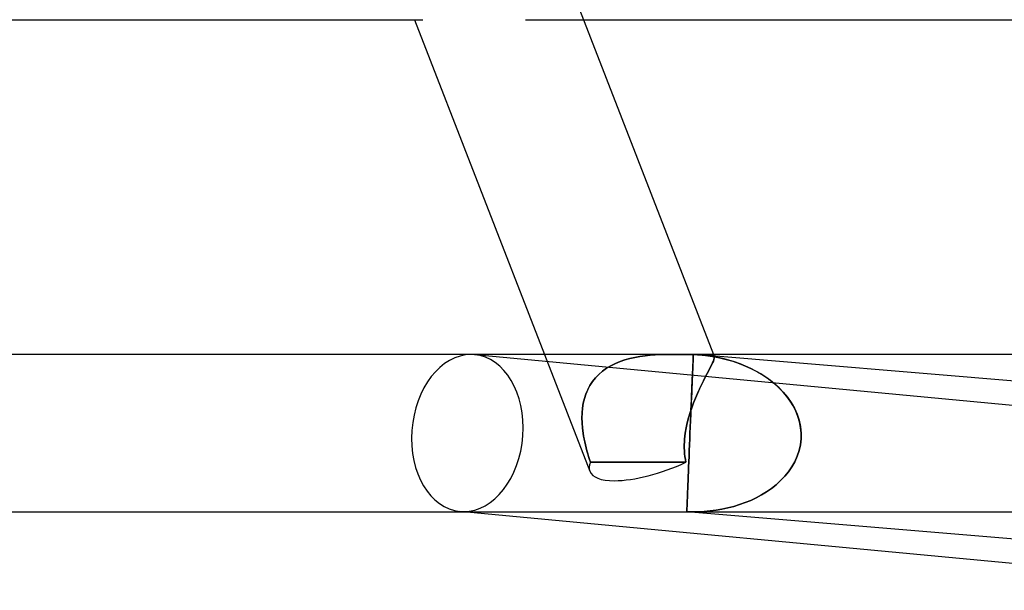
# Model space of a CAD drawing. Header units: millimetres. Extents: x -385 to 385, y -2 to 250.
# Tile 62 of 84: x 226 to 251, y -2 to 13. Entities that reach past the tile are written whole.
import ezdxf

# ---------------------------------------------------------------- set-up
doc = ezdxf.new("R2010")
doc.units = ezdxf.units.MM
doc.layers.add('HIDDEN', color=7, linetype='Continuous')
doc.layers.add('THICK', color=7, linetype='Continuous')

msp = doc.modelspace()

# ---------------------------------------------------------------- linework, layer by layer
at = {"layer": 'HIDDEN'}
for p, q in [((238.355, 12.5), (239.832, 12.5)), ((238.84, 4), (239.993, 1.03)), ((240.527, 3.71), (240.641, 3.767)), ((240.641, 3.766), (240.527, 3.709)), ((240.641, 3.767), (240.76, 3.816)), ((240.76, 3.816), (240.641, 3.766)), ((240.76, 3.816), (240.883, 3.858)), ((240.883, 3.858), (240.76, 3.816)), ((240.883, 3.858), (241.009, 3.894)), ((241.009, 3.893), (240.883, 3.858)), ((241.009, 3.894), (241.137, 3.923)), ((241.136, 3.922), (241.009, 3.893)), ((241.266, 3.946), (241.136, 3.922)), ((241.137, 3.923), (241.266, 3.946)), ((241.266, 3.946), (241.396, 3.964)), ((241.396, 3.964), (241.266, 3.946)), ((241.396, 3.964), (241.526, 3.978)), ((241.526, 3.978), (241.396, 3.964)), ((241.526, 3.978), (241.655, 3.987)), ((241.655, 3.987), (241.526, 3.978)), ((241.655, 3.987), (241.782, 3.994)), ((241.782, 3.994), (241.655, 3.987)), ((241.782, 3.994), (241.908, 3.998)), ((241.908, 3.998), (241.782, 3.994)), ((242.03, 4), (241.908, 3.998)), ((241.908, 3.998), (242.03, 3.999)), ((242.03, 3.999), (242.15, 4)), ((242.149, 4), (242.03, 4)), ((242.15, 4), (242.231, 4)), ((242.231, 4), (242.311, 3.999)), ((242.311, 3.999), (242.387, 3.999)), ((242.387, 3.999), (242.461, 3.999)), ((242.461, 3.999), (242.532, 3.998)), ((242.532, 3.998), (242.599, 3.998)), ((242.599, 3.998), (242.663, 3.998)), ((242.611, 3.756), (242.608, 3.693)), ((242.613, 3.813), (242.611, 3.756)), ((242.615, 3.862), (242.613, 3.813)), ((242.617, 3.904), (242.615, 3.862)), ((242.619, 3.939), (242.617, 3.904)), ((242.62, 3.966), (242.619, 3.939)), ((242.621, 3.997), (242.62, 3.985)), ((242.62, 3.985), (242.62, 3.966)), ((242.643, 3.996), (242.621, 3.997)), ((242.665, 3.994), (242.643, 3.996)), ((242.663, 3.998), (242.724, 3.999)), ((242.687, 3.993), (242.665, 3.994)), ((242.709, 3.992), (242.687, 3.993)), ((242.731, 3.99), (242.709, 3.992)), ((242.724, 3.999), (242.78, 3.999)), ((242.753, 3.989), (242.731, 3.99)), ((242.753, 3.989), (242.933, 3.971)), ((242.911, 3.974), (242.753, 3.989)), ((242.78, 3.999), (242.832, 4)), ((242.832, 4), (242.88, 4)), ((242.88, 4), (242.924, 4)), ((243.066, 3.953), (242.911, 3.974)), ((242.924, 4), (242.985, 3.999)), ((242.985, 3.999), (242.924, 4)), ((242.933, 3.971), (243.11, 3.946)), ((242.985, 3.999), (243.037, 3.997)), ((243.036, 3.997), (242.985, 3.999)), ((243.078, 3.992), (243.036, 3.997)), ((243.037, 3.997), (243.078, 3.992)), ((243.22, 3.926), (243.066, 3.953)), ((243.078, 3.992), (243.111, 3.984)), ((243.111, 3.984), (243.078, 3.992)), ((243.109, 3.782), (243.082, 3.726)), ((243.082, 3.726), (243.109, 3.782)), ((243.13, 3.83), (243.109, 3.782)), ((243.109, 3.782), (243.13, 3.83)), ((243.11, 3.946), (243.285, 3.913)), ((243.111, 3.984), (243.134, 3.971)), ((243.134, 3.971), (243.111, 3.984)), ((243.145, 3.87), (243.13, 3.83)), ((243.13, 3.83), (243.145, 3.87)), ((243.131, 4), (243.151, 3.949)), ((243.134, 3.971), (243.149, 3.953)), ((243.149, 3.953), (243.134, 3.971)), ((243.153, 3.904), (243.145, 3.87)), ((243.145, 3.87), (243.153, 3.904)), ((243.149, 3.953), (243.154, 3.931)), ((243.154, 3.932), (243.149, 3.953)), ((243.153, 3.904), (243.154, 3.932)), ((243.154, 3.931), (243.153, 3.904)), ((243.371, 3.893), (243.22, 3.926)), ((243.285, 3.913), (243.456, 3.872)), ((243.52, 3.854), (243.371, 3.893)), ((243.456, 3.872), (243.624, 3.823)), ((243.665, 3.81), (243.52, 3.854)), ((243.624, 3.823), (243.787, 3.767)), ((243.807, 3.76), (243.665, 3.81)), ((243.787, 3.767), (243.946, 3.704)), ((243.946, 3.704), (243.807, 3.76)), ((240.224, 3.492), (240.318, 3.572)), ((240.318, 3.572), (240.224, 3.492)), ((240.318, 3.572), (240.419, 3.645)), ((240.419, 3.645), (240.318, 3.572)), ((240.419, 3.645), (240.527, 3.71)), ((240.527, 3.709), (240.419, 3.645)), ((242.602, 3.544), (242.598, 3.458)), ((242.605, 3.622), (242.602, 3.544)), ((242.608, 3.693), (242.605, 3.622)), ((242.97, 3.511), (242.924, 3.423)), ((242.924, 3.423), (242.969, 3.51)), ((242.969, 3.51), (243.012, 3.59)), ((243.012, 3.59), (242.97, 3.511)), ((243.012, 3.59), (243.049, 3.663)), ((243.049, 3.662), (243.012, 3.59)), ((243.082, 3.726), (243.049, 3.662)), ((243.049, 3.663), (243.082, 3.726)), ((243.946, 3.704), (244.099, 3.634)), ((244.08, 3.643), (243.946, 3.704)), ((244.211, 3.576), (244.08, 3.643)), ((244.099, 3.634), (244.248, 3.556)), ((244.339, 3.503), (244.211, 3.576)), ((244.248, 3.556), (244.392, 3.47)), ((244.462, 3.423), (244.339, 3.503)), ((239.996, 3.209), (240.063, 3.31)), ((240.063, 3.309), (239.996, 3.209)), ((240.063, 3.31), (240.139, 3.404)), ((240.139, 3.404), (240.063, 3.309)), ((240.139, 3.404), (240.224, 3.492)), ((240.224, 3.492), (240.139, 3.404)), ((242.59, 3.261), (242.585, 3.15)), ((242.586, 3.19), (242.591, 3.29)), ((242.594, 3.363), (242.59, 3.261)), ((242.591, 3.29), (242.595, 3.384)), ((242.598, 3.458), (242.594, 3.363)), ((242.595, 3.384), (242.599, 3.47)), ((242.826, 3.227), (242.876, 3.329)), ((242.876, 3.328), (242.826, 3.227)), ((242.924, 3.423), (242.876, 3.328)), ((242.876, 3.329), (242.924, 3.423)), ((244.392, 3.47), (244.531, 3.375)), ((244.581, 3.338), (244.462, 3.423)), ((244.531, 3.375), (244.663, 3.272)), ((244.695, 3.245), (244.581, 3.338)), ((244.663, 3.272), (244.788, 3.161)), ((239.892, 2.991), (239.939, 3.102)), ((239.94, 3.103), (239.893, 2.992)), ((239.939, 3.102), (239.996, 3.209)), ((239.996, 3.209), (239.94, 3.103)), ((242.58, 3.031), (242.574, 2.904)), ((242.577, 2.968), (242.582, 3.083)), ((242.585, 3.15), (242.58, 3.031)), ((242.582, 3.083), (242.586, 3.19)), ((242.725, 3.007), (242.675, 2.89)), ((242.675, 2.89), (242.725, 3.007)), ((242.776, 3.12), (242.725, 3.007)), ((242.725, 3.007), (242.775, 3.119)), ((242.775, 3.119), (242.826, 3.227)), ((242.826, 3.227), (242.776, 3.12)), ((244.803, 3.147), (244.695, 3.245)), ((244.788, 3.161), (244.904, 3.042)), ((244.904, 3.042), (244.803, 3.147)), ((244.904, 3.042), (245.011, 2.914)), ((244.998, 2.93), (244.904, 3.042)), ((239.807, 2.635), (239.827, 2.757)), ((239.826, 2.757), (239.807, 2.635)), ((239.855, 2.876), (239.826, 2.757)), ((239.827, 2.757), (239.855, 2.876)), ((239.893, 2.992), (239.855, 2.876)), ((239.855, 2.876), (239.892, 2.991)), ((242.568, 2.769), (242.562, 2.626)), ((242.566, 2.719), (242.572, 2.847)), ((242.574, 2.904), (242.568, 2.769)), ((242.572, 2.847), (242.577, 2.968)), ((242.627, 2.769), (242.582, 2.645)), ((242.582, 2.645), (242.627, 2.769)), ((242.675, 2.89), (242.627, 2.769)), ((242.627, 2.769), (242.675, 2.89)), ((245.083, 2.812), (244.998, 2.93)), ((245.011, 2.914), (245.106, 2.778)), ((245.159, 2.689), (245.083, 2.812)), ((245.106, 2.778), (245.188, 2.634)), ((239.796, 2.511), (239.792, 2.385)), ((239.792, 2.384), (239.796, 2.51)), ((239.796, 2.51), (239.807, 2.635)), ((239.807, 2.635), (239.796, 2.511)), ((242.54, 2.519), (242.502, 2.391)), ((242.502, 2.391), (242.54, 2.519)), ((242.582, 2.645), (242.54, 2.519)), ((242.54, 2.519), (242.582, 2.645)), ((242.555, 2.444), (242.561, 2.584)), ((242.562, 2.626), (242.556, 2.477)), ((242.561, 2.584), (242.566, 2.719)), ((245.224, 2.559), (245.159, 2.689)), ((245.188, 2.634), (245.257, 2.482)), ((245.278, 2.424), (245.224, 2.559)), ((239.792, 2.385), (239.796, 2.257)), ((239.796, 2.257), (239.792, 2.384)), ((239.806, 2.129), (239.796, 2.257)), ((239.796, 2.257), (239.806, 2.129)), ((242.468, 2.262), (242.44, 2.131)), ((242.44, 2.131), (242.468, 2.261)), ((242.502, 2.391), (242.468, 2.262)), ((242.468, 2.261), (242.502, 2.391)), ((242.542, 2.151), (242.548, 2.299)), ((242.549, 2.322), (242.543, 2.163)), ((242.548, 2.299), (242.555, 2.444)), ((242.556, 2.477), (242.549, 2.322)), ((245.257, 2.482), (245.309, 2.325)), ((245.319, 2.286), (245.278, 2.424)), ((245.309, 2.325), (245.343, 2.165)), ((245.346, 2.144), (245.319, 2.286)), ((239.822, 2), (239.806, 2.129)), ((239.806, 2.129), (239.822, 2)), ((242.44, 2.131), (242.417, 2)), ((242.417, 2), (242.44, 2.131)), ((242.543, 2.163), (242.536, 2)), ((242.536, 2), (242.542, 2.151)), ((245.343, 2.165), (245.36, 2)), ((245.36, 2), (245.346, 2.144)), ((239.822, 2), (239.834, 1.925)), ((239.834, 1.925), (239.822, 2)), ((239.834, 1.925), (239.848, 1.849)), ((239.848, 1.85), (239.834, 1.925)), ((239.863, 1.775), (239.848, 1.85)), ((239.848, 1.849), (239.864, 1.774)), ((239.88, 1.7), (239.863, 1.775)), ((239.864, 1.774), (239.881, 1.699)), ((242.392, 1.7), (242.395, 1.775)), ((242.395, 1.774), (242.392, 1.699)), ((242.395, 1.775), (242.4, 1.85)), ((242.4, 1.849), (242.395, 1.774)), ((242.408, 1.925), (242.4, 1.849)), ((242.4, 1.85), (242.408, 1.925)), ((242.417, 2), (242.408, 1.925)), ((242.408, 1.925), (242.417, 2)), ((242.53, 1.85), (242.524, 1.701)), ((242.524, 1.701), (242.53, 1.85)), ((242.536, 2), (242.53, 1.85)), ((242.53, 1.85), (242.536, 2)), ((245.358, 1.85), (245.34, 1.701)), ((245.34, 1.701), (245.358, 1.85)), ((245.36, 2), (245.358, 1.85)), ((245.358, 1.85), (245.36, 2)), ((239.899, 1.625), (239.88, 1.7)), ((239.881, 1.699), (239.899, 1.624)), ((239.918, 1.551), (239.899, 1.625)), ((239.899, 1.624), (239.919, 1.55)), ((239.939, 1.477), (239.918, 1.551)), ((239.919, 1.55), (239.939, 1.476)), ((242.392, 1.625), (242.392, 1.7)), ((242.392, 1.699), (242.392, 1.624)), ((242.395, 1.551), (242.392, 1.625)), ((242.392, 1.624), (242.395, 1.55)), ((242.4, 1.477), (242.395, 1.551)), ((242.395, 1.55), (242.4, 1.476)), ((242.518, 1.555), (242.512, 1.412)), ((242.512, 1.412), (242.518, 1.555)), ((242.524, 1.701), (242.518, 1.555)), ((242.518, 1.555), (242.524, 1.701)), ((245.307, 1.555), (245.259, 1.412)), ((245.259, 1.412), (245.307, 1.555)), ((245.34, 1.701), (245.307, 1.555)), ((245.307, 1.555), (245.34, 1.701)), ((239.961, 1.404), (239.939, 1.477)), ((239.939, 1.476), (239.961, 1.403)), ((239.984, 1.331), (239.961, 1.404)), ((239.961, 1.403), (239.984, 1.331)), ((239.984, 1.331), (240.007, 1.259)), ((240.007, 1.259), (239.984, 1.331)), ((240.415, 1.261), (240.007, 1.259)), ((240.007, 1.259), (240.415, 1.261)), ((240.82, 1.261), (240.415, 1.261)), ((240.415, 1.261), (240.82, 1.261)), ((241.223, 1.261), (240.82, 1.261)), ((240.82, 1.261), (241.223, 1.261)), ((241.626, 1.261), (241.223, 1.261)), ((241.223, 1.261), (241.626, 1.261)), ((242.029, 1.261), (241.626, 1.261)), ((241.626, 1.261), (242.029, 1.261)), ((242.435, 1.259), (242.029, 1.261)), ((242.029, 1.261), (242.435, 1.259)), ((242.409, 1.404), (242.4, 1.477)), ((242.4, 1.476), (242.409, 1.403)), ((242.42, 1.331), (242.409, 1.404)), ((242.409, 1.403), (242.42, 1.331)), ((242.42, 1.331), (242.435, 1.259)), ((242.435, 1.259), (242.42, 1.331)), ((242.506, 1.274), (242.501, 1.143)), ((242.501, 1.143), (242.506, 1.274)), ((242.512, 1.412), (242.506, 1.274)), ((242.506, 1.274), (242.512, 1.412)), ((245.197, 1.274), (245.123, 1.143)), ((245.123, 1.143), (245.197, 1.274)), ((245.259, 1.412), (245.197, 1.274)), ((245.197, 1.274), (245.259, 1.412)), ((242.496, 1.019), (242.491, 0.902)), ((242.491, 0.902), (242.496, 1.019)), ((242.501, 1.143), (242.496, 1.019)), ((242.496, 1.019), (242.501, 1.143)), ((245.038, 1.019), (244.942, 0.902)), ((244.942, 0.902), (245.038, 1.019)), ((245.123, 1.143), (245.038, 1.019)), ((245.038, 1.019), (245.123, 1.143)), ((242.487, 0.792), (242.483, 0.69)), ((242.483, 0.69), (242.487, 0.792)), ((242.491, 0.902), (242.487, 0.792)), ((242.487, 0.792), (242.491, 0.902)), ((244.837, 0.792), (244.725, 0.69)), ((244.725, 0.69), (244.837, 0.792)), ((244.942, 0.902), (244.837, 0.792)), ((244.837, 0.792), (244.942, 0.902)), ((242.475, 0.509), (242.472, 0.429)), ((242.472, 0.429), (242.475, 0.509)), ((242.479, 0.596), (242.475, 0.509)), ((242.475, 0.509), (242.479, 0.596)), ((242.483, 0.69), (242.479, 0.596)), ((242.479, 0.596), (242.483, 0.69)), ((244.481, 0.509), (244.351, 0.429)), ((244.351, 0.429), (244.481, 0.509)), ((244.606, 0.596), (244.481, 0.509)), ((244.481, 0.509), (244.606, 0.596)), ((244.725, 0.69), (244.606, 0.596)), ((244.606, 0.596), (244.725, 0.69)), ((242.467, 0.292), (242.464, 0.234)), ((242.464, 0.234), (242.467, 0.292)), ((242.469, 0.357), (242.467, 0.292)), ((242.467, 0.292), (242.469, 0.357)), ((242.472, 0.429), (242.469, 0.357)), ((242.469, 0.357), (242.472, 0.429)), ((244.078, 0.292), (243.937, 0.234)), ((243.937, 0.234), (244.078, 0.292)), ((244.216, 0.357), (244.078, 0.292)), ((244.078, 0.292), (244.216, 0.357)), ((244.351, 0.429), (244.216, 0.357)), ((244.216, 0.357), (244.351, 0.429)), ((236.787, 0), (242.455, 0)), ((242.456, 0.023), (242.455, 0.009)), ((242.455, 0.009), (242.456, 0.023)), ((242.455, 0.009), (242.455, 0.002)), ((242.455, 0.002), (242.455, 0.009)), ((242.477, 0.003), (242.455, 0.003)), ((242.455, 0.002), (242.455, 0.003)), ((242.455, 0.003), (242.455, 0.003)), ((242.455, 0.003), (242.477, 0.003)), ((242.455, 0.003), (242.455, 0.003)), ((242.455, 0.003), (242.455, 0.002)), ((242.455, 0.002), (242.455, 0)), ((242.455, 0.001), (242.455, 0.002)), ((242.455, 0.002), (242.455, 0.001)), ((242.455, 0), (242.455, 0.002)), ((242.455, 0), (242.455, 0.001)), ((242.455, 0.001), (242.455, 0.001)), ((242.455, 0.001), (242.455, 0.001)), ((242.455, 0.001), (242.455, 0)), ((242.455, 0), (242.455, 0)), ((242.455, 0), (242.455, 0)), ((242.455, 0), (242.455, 0)), ((242.455, 0), (242.455, 0)), ((242.455, 0), (242.455, 0)), ((242.455, 0), (242.455, 0)), ((242.455, 0), (242.455, 0)), ((242.455, 0), (242.455, 0)), ((242.455, 0), (242.455, 0)), ((242.455, 0), (242.455, 0)), ((242.455, 0), (242.455, 0)), ((242.455, 0), (242.455, 0)), ((242.455, 0), (242.455, 0)), ((242.455, 0), (242.455, 0)), ((266.413, -1.993), (242.455, 0)), ((242.457, 0.042), (242.456, 0.023)), ((242.456, 0.023), (242.457, 0.042)), ((242.458, 0.068), (242.457, 0.042)), ((242.457, 0.042), (242.458, 0.068)), ((242.459, 0.1), (242.458, 0.068)), ((242.458, 0.068), (242.459, 0.1)), ((242.461, 0.138), (242.459, 0.1)), ((242.459, 0.1), (242.461, 0.138)), ((242.462, 0.183), (242.461, 0.138)), ((242.461, 0.138), (242.462, 0.183)), ((242.464, 0.234), (242.462, 0.183)), ((242.462, 0.183), (242.464, 0.234)), ((242.499, 0.002), (242.477, 0.003)), ((242.477, 0.003), (242.499, 0.002)), ((242.521, 0.001), (242.499, 0.002)), ((242.499, 0.002), (242.521, 0.001)), ((242.543, 0.001), (242.521, 0.001)), ((242.521, 0.001), (242.543, 0.001)), ((242.566, 0), (242.543, 0.001)), ((242.543, 0.001), (242.566, 0)), ((242.588, 0), (242.566, 0)), ((242.566, 0), (242.588, 0)), ((242.741, 0.002), (242.588, 0)), ((242.588, 0), (242.741, 0.002)), ((242.621, 0), (256.68, 0)), ((242.894, 0.009), (242.741, 0.002)), ((242.741, 0.002), (242.894, 0.009)), ((243.046, 0.023), (242.894, 0.009)), ((242.894, 0.009), (243.046, 0.023)), ((243.198, 0.042), (243.046, 0.023)), ((243.046, 0.023), (243.198, 0.042)), ((243.349, 0.068), (243.198, 0.042)), ((243.198, 0.042), (243.349, 0.068)), ((243.499, 0.1), (243.349, 0.068)), ((243.349, 0.068), (243.499, 0.1)), ((243.646, 0.138), (243.499, 0.1)), ((243.499, 0.1), (243.646, 0.138)), ((243.793, 0.183), (243.646, 0.138)), ((243.646, 0.138), (243.793, 0.183)), ((243.937, 0.234), (243.793, 0.183)), ((243.793, 0.183), (243.937, 0.234))]:
    msp.add_line(p, q, dxfattribs=at)
for centre, major_axis, ratio, start_param, end_param in [((236.881, 2), (0.188, 1.991), 0.705541, -3.075171, -0.000091), ((241.857, 1.753), (-1.865, -0.724), 0.340187, -0.31201, 0), ((241.857, 1.753), (-1.865, -0.724), 0.340187, -0.31201, 0), ((241.857, 1.753), (-1.865, -0.724), 0.340187, 0.719773, 1.751557), ((241.857, 1.753), (-1.865, -0.724), 0.340187, 0, 0.719773), ((236.881, 2), (0.188, 1.991), 0.705541, 3.141501, 3.208014)]:
    msp.add_ellipse(centre, major_axis=major_axis, ratio=ratio, start_param=start_param, end_param=end_param, dxfattribs=at)
at = {"layer": 'THICK'}
for p, q in [((239.319, 13.823), (243.131, 4)), ((2, 12.5), (235.753, 12.5)), ((235.542, 12.5), (238.84, 4)), ((239.832, 12.5), (335.245, 12.5)), ((242.151, 4), (0.546, 4)), ((258.188, 2), (237.069, 3.991)), ((242.231, 4), (242.149, 4)), ((242.31, 4), (242.231, 4)), ((242.387, 3.999), (242.31, 4)), ((242.461, 3.999), (242.387, 3.999)), ((242.532, 3.998), (242.461, 3.999)), ((242.599, 3.998), (242.532, 3.998)), ((242.663, 3.998), (242.599, 3.998)), ((242.61, 3.741), (242.613, 3.795)), ((242.613, 3.795), (242.615, 3.842)), ((242.615, 3.842), (242.616, 3.883)), ((242.616, 3.883), (242.618, 3.918)), ((242.618, 3.918), (242.619, 3.947)), ((242.619, 3.947), (242.62, 3.97)), ((242.62, 3.987), (242.621, 3.997)), ((242.62, 3.97), (242.62, 3.987)), ((242.621, 3.997), (242.643, 3.996)), ((242.643, 3.996), (242.665, 3.994)), ((242.723, 3.999), (242.663, 3.998)), ((242.665, 3.994), (242.687, 3.993)), ((242.687, 3.993), (242.709, 3.992)), ((242.709, 3.992), (242.731, 3.99)), ((242.779, 3.999), (242.723, 3.999)), ((242.731, 3.99), (242.753, 3.989)), ((242.832, 3.999), (242.779, 3.999)), ((266.662, 2), (242.786, 3.986)), ((242.88, 4), (242.832, 3.999)), ((242.924, 4), (242.88, 4)), ((343, 4), (242.923, 4)), ((242.599, 3.47), (242.602, 3.547)), ((242.602, 3.547), (242.605, 3.618)), ((242.605, 3.618), (242.608, 3.683)), ((242.608, 3.683), (242.61, 3.741)), ((2, 0), (236.787, 0)), ((257.906, -1.991), (236.693, 0.009))]:
    msp.add_line(p, q, dxfattribs=at)
for start_param, end_param in [(0.066421, 3.141501), (-0.000091, 0.066421)]:
    msp.add_ellipse((236.881, 2), major_axis=(0.188, 1.991), ratio=0.705541, start_param=start_param, end_param=end_param, dxfattribs=at)

doc.saveas('drawing.dxf')
